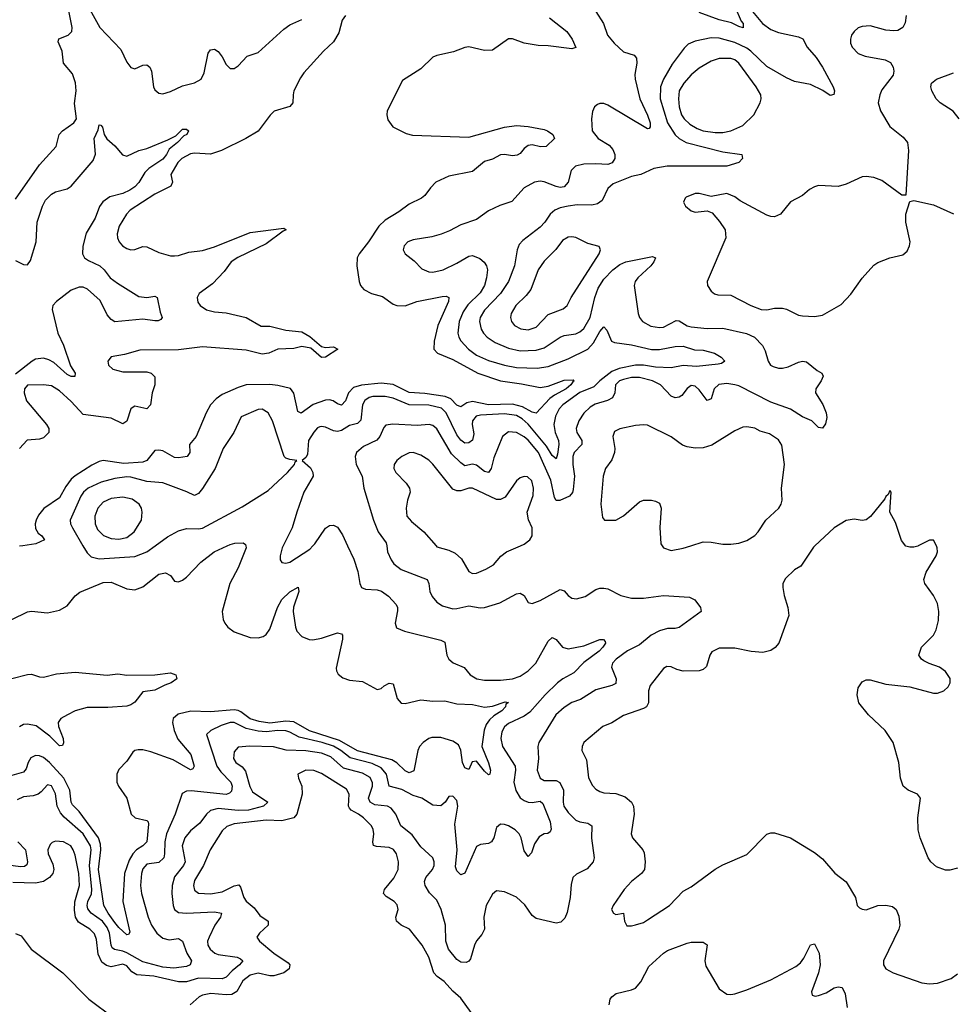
# Model space of a CAD drawing. Header units: inches. Extents: x 1603819 to 1745079, y 385938 to 533966.
# Tile 53 of 256: x 1642850 to 1647549, y 407692 to 412649. Entities that reach past the tile are written whole.
import ezdxf

# ---------------------------------------------------------------- set-up
doc = ezdxf.new("R2010")
doc.units = ezdxf.units.IN
doc.header["$MEASUREMENT"] = 0
doc.layers.add('B6440', color=7, linetype='Continuous')
doc.layers.add('B6441', color=7, linetype='Continuous')

msp = doc.modelspace()

# ---------------------------------------------------------------- linework, layer by layer
at = {"layer": 'B6440', "color": 5}
for points, elevation in [([(1643988.3, 410000), (1643990.4, 409990), (1643950.2, 409890), (1643908.5, 409810), (1643870.2, 409670), (1643874, 409630), (1643882.3, 409610), (1643898.3, 409590), (1643930, 409567.7), (1644010, 409538.8), (1644050, 409536.3), (1644075.6, 409544.4), (1644090, 409554.2), (1644110, 409581.2), (1644147.2, 409690), (1644170, 409729.3), (1644210, 409768.2), (1644251.5, 409791.5), (1644255, 409770), (1644228.6, 409691.4), (1644226.6, 409670), (1644238.5, 409590), (1644246, 409570), (1644270, 409543.8), (1644308, 409528), (1644326.4, 409526.4), (1644370, 409534.8), (1644450, 409562), (1644470, 409557.1), (1644474.3, 409550), (1644474.4, 409530), (1644443.4, 409383.4), (1644444.4, 409370), (1644453.7, 409353.7), (1644475.9, 409335.9), (1644510, 409323.9), (1644576.5, 409316.5), (1644650, 409276.3), (1644670, 409282), (1644684.2, 409295.8), (1644710, 409308.4), (1644730, 409305.5), (1644750.7, 409230.7), (1644770, 409208.8), (1644790, 409206.8), (1644870, 409224.3), (1644930, 409218.7), (1644990, 409219.5), (1645050, 409204.1), (1645130, 409200.7), (1645190, 409187.2), (1645230, 409192.4), (1645294.4, 409214.4), (1645310, 409211), (1645296.4, 409203.6), (1645295.4, 409190), (1645277.4, 409170), (1645236.1, 409143.9), (1645215.2, 409124.8), (1645198.6, 409101.4), (1645188, 409072), (1645175.6, 408990), (1645210, 408907.7), (1645219.1, 408870), (1645216.3, 408850), (1645210, 408846.9), (1645190, 408866), (1645150, 408915.8), (1645127.3, 408912.7), (1645110, 408873.2), (1645090, 408883), (1645079.8, 408910), (1645070, 408972), (1645058.2, 408998.2), (1645030, 409016.8), (1644970, 409035.9), (1644924.7, 409035.3), (1644908.8, 409030), (1644880.2, 409010), (1644863.2, 408990), (1644854, 408970), (1644833.4, 408866.6), (1644810, 408857.3), (1644790, 408866.9), (1644748, 408908), (1644723.5, 408923.5), (1644550, 408968.1), (1644460.6, 409020.6), (1644308.5, 409068.5), (1644230, 409114.5), (1644190, 409116.6), (1644110, 409107.9), (1644056.2, 409116.2), (1644010, 409128.5), (1643963.9, 409163.8), (1643950, 409171.4), (1643930, 409174.6), (1643810, 409164.6), (1643711.7, 409168.3), (1643648, 409152), (1643622.5, 409130), (1643620.1, 409110), (1643628.6, 409070), (1643646.3, 409026.3), (1643711.6, 408950), (1643729.1, 408890.9), (1643722.3, 408877.7), (1643710, 408872.9), (1643622.5, 408922.5), (1643510, 408962.8), (1643470, 408972.8), (1643446.7, 408973.3), (1643430.2, 408969.8), (1643419.3, 408960.7), (1643390, 408916.3), (1643350, 408874), (1643339.3, 408850), (1643338.6, 408810), (1643347, 408790), (1643389.1, 408729.1), (1643411.1, 408650), (1643430.7, 408630.7), (1643490, 408617.6), (1643496.9, 408610), (1643498.2, 408598.3), (1643489.5, 408510), (1643470.2, 408490), (1643438.5, 408470), (1643420.3, 408450), (1643401.9, 408418.1), (1643377.6, 408350), (1643369.7, 408210), (1643404.9, 408055.1), (1643397.4, 408042.6), (1643390, 408042), (1643350, 408078.4), (1643330, 408103.6), (1643295.9, 408150), (1643273.5, 408190), (1643247.7, 408370), (1643259, 408470), (1643257.5, 408497.5), (1643247.4, 408530), (1643150, 408662.5), (1643115.5, 408695.5), (1643108.7, 408710), (1643103.2, 408770), (1643071.7, 408830), (1643001.1, 408910), (1642970, 408934.3), (1642950, 408942.7), (1642930, 408944.9), (1642906.4, 408933.6), (1642893, 408910), (1642883, 408877), (1642870, 408859.8), (1642810, 408843.8)], 420), ([(1642810, 409628.8), (1642890, 409668.2), (1642910, 409671.5), (1642990, 409663.5), (1643050, 409676.8), (1643090, 409697.6), (1643130, 409748.1), (1643153.4, 409766.6), (1643270, 409814.6), (1643310, 409816.3), (1643390, 409783.2), (1643430, 409779.3), (1643470, 409793.7), (1643550, 409857.3), (1643584.9, 409864.9), (1643610, 409850.7), (1643630, 409822.8), (1643650, 409818), (1643670, 409826.7), (1643690, 409842.6), (1643762.3, 409917.7), (1643828.4, 409970), (1643895.1, 410000)], 420), ([(1644697.6, 410000), (1644702, 409970), (1644719.4, 409930), (1644733.7, 409910), (1644770, 409880.1), (1644900.3, 409830), (1644909.2, 409810), (1644914.6, 409770), (1644925.7, 409745.7), (1644950, 409716.1), (1644978, 409698), (1645030, 409683.5), (1645050, 409683.9), (1645110, 409697.6), (1645168.1, 409688.1), (1645190, 409689.4), (1645266.5, 409713.5), (1645350, 409758), (1645370, 409761.6), (1645390, 409750.8), (1645410, 409714.8), (1645430, 409710.4), (1645470, 409724), (1645570, 409779.5), (1645590, 409772.7), (1645610.4, 409750), (1645630, 409736.5), (1645652.5, 409732.5), (1645695.6, 409744.4), (1645750, 409779.5), (1645770, 409786.4), (1645790, 409786.4), (1645810, 409783.1), (1645876.3, 409750), (1645930, 409736.6), (1645990, 409735.9), (1646090, 409749.5), (1646220.9, 409740.9), (1646247.5, 409727.5), (1646277.1, 409690), (1646280.7, 409670), (1646170, 409589), (1646150, 409583.9), (1646110, 409583.2), (1646070, 409571.7), (1646028.3, 409550), (1645970, 409502.2), (1645910, 409472.2), (1645852.3, 409430), (1645834.6, 409410), (1645828.9, 409390), (1645851.9, 409330), (1645850, 409307.6), (1645830, 409296.2), (1645750, 409274.5), (1645672.9, 409227.1), (1645629.2, 409210.8), (1645590, 409186.6), (1645548.5, 409150), (1645463.9, 409010), (1645458.2, 408990), (1645461.4, 408930), (1645455.4, 408870), (1645469.2, 408830), (1645490, 408819.4), (1645550, 408818.7), (1645569, 408809), (1645586.6, 408770), (1645585.1, 408710), (1645589.6, 408690), (1645610, 408657.7), (1645650, 408618.7), (1645670, 408610.1), (1645710, 408604.2), (1645730.2, 408590), (1645728.7, 408528.7), (1645742.3, 408430), (1645736.9, 408410), (1645706, 408374), (1645652.7, 408347.3), (1645634.6, 408330), (1645625.7, 408294.3), (1645621.3, 408230), (1645606.3, 408153.7), (1645594.8, 408125.2), (1645573.7, 408106.3), (1645550, 408101), (1645450, 408124.7), (1645430, 408139.5), (1645393.1, 408193.1), (1645350, 408232), (1645290, 408258.7), (1645250, 408262.9), (1645230, 408246.6), (1645198, 408190), (1645186.9, 408130), (1645189, 408070), (1645176.9, 408043.1), (1645150, 408011.6), (1645138.9, 407990), (1645119, 407921), (1645111, 407909), (1645096.8, 407903.2), (1645070, 407904.4), (1645050, 407918), (1645008.3, 407970), (1644995.2, 408010), (1644992.6, 408090), (1644972, 408170), (1644950, 408215.6), (1644913.6, 408253.6), (1644891.5, 408290), (1644887.2, 408310), (1644893.6, 408330), (1644928.8, 408370), (1644936.2, 408390), (1644936.5, 408410), (1644930, 408429.4), (1644870, 408485.1), (1644825.2, 408545.2), (1644767.8, 408590), (1644744.2, 408650), (1644719.9, 408679.9), (1644700.9, 408690), (1644637, 408697), (1644613.6, 408710), (1644605.5, 408730), (1644625.7, 408790), (1644626.7, 408806.7), (1644614.4, 408834.4), (1644576, 408856), (1644480.6, 408880.6), (1644417, 408937), (1644370, 408956.6), (1644291.3, 408968.7), (1644191.7, 408971.7), (1644128.5, 408988.5), (1644008.1, 408991.9), (1643950, 408986.4), (1643930, 408962.9), (1643926.7, 408930), (1643938.9, 408910), (1643970, 408886.7), (1643986, 408866), (1644007.9, 408787.9), (1644022.2, 408762.1), (1644099.6, 408710), (1644077.7, 408690), (1644001.6, 408670), (1643950, 408668.2), (1643850, 408677.3), (1643810, 408668.2), (1643790.6, 408649.5), (1643756.7, 408603.3), (1643710, 408565.4), (1643681, 408530), (1643667.5, 408490), (1643683.1, 408410), (1643674.6, 408390), (1643630, 408334), (1643618, 408290), (1643615.6, 408250), (1643622.1, 408190), (1643630.2, 408170), (1643650, 408154.6), (1643690.1, 408150.1), (1643830, 408157.7), (1643865.3, 408150), (1643861.5, 408130), (1643832.6, 408090), (1643803.2, 408030), (1643796.3, 408010), (1643797.4, 407990), (1643808.6, 407970), (1643832.7, 407950), (1643850, 407942.9), (1643944.4, 407930), (1643961.7, 407921.7), (1643972.6, 407910), (1643956.6, 407890), (1643919.3, 407860.7), (1643890, 407828.8), (1643870, 407820.9), (1643750, 407824.4), (1643690, 407805.8), (1643650, 407804.7), (1643525.6, 407834.4), (1643440.3, 407840.3), (1643414.9, 407854.9), (1643390, 407885), (1643370, 407894.6), (1643310, 407881.2), (1643288, 407888), (1643264.4, 407904.4), (1643244.9, 407944.9), (1643237.4, 408017.4), (1643227.6, 408047.5), (1643203.8, 408070), (1643146.3, 408106.3), (1643131.8, 408130), (1643126.3, 408166.3), (1643128, 408207.9), (1643151.1, 408290), (1643147.8, 408350), (1643130, 408442), (1643119.8, 408470), (1643107.3, 408490), (1643070, 408510.6), (1643030, 408512.8), (1643013.9, 408506.1), (1643004.1, 408495.9), (1642992.4, 408470), (1642993.4, 408450), (1643017.9, 408397.9), (1643022.7, 408370), (1643016.6, 408350), (1643000.6, 408330), (1642970, 408310.5), (1642930, 408301.6), (1642815.2, 408304.8)], 460), ([(1644501, 410000), (1644532.3, 409932.3), (1644552.7, 409870), (1644561.6, 409810), (1644570.3, 409790.4), (1644590, 409782.6), (1644650, 409777.8), (1644671.6, 409771.6), (1644706.1, 409746.1), (1644744.5, 409704.5), (1644751.6, 409690), (1644752.5, 409672.5), (1644739.5, 409610), (1644746.6, 409586.6), (1644786.8, 409570), (1644970, 409524.6), (1644990, 409514.9), (1645000.2, 409450), (1645010.2, 409430.2), (1645031.8, 409411.8), (1645087.3, 409387.3), (1645117.3, 409350), (1645150.6, 409330), (1645190, 409323.9), (1645270, 409323.8), (1645330, 409330.6), (1645370, 409344.4), (1645410, 409371.3), (1645447.6, 409410), (1645510, 409520.9), (1645530, 409537.8), (1645550, 409528.8), (1645581.5, 409490), (1645610, 409482.3), (1645690, 409495.8), (1645770, 409527.8), (1645788.4, 409528.4), (1645797.7, 409517.7), (1645798.7, 409510), (1645785.5, 409490), (1645766, 409470), (1645690, 409413.2), (1645639.8, 409360.2), (1645583.9, 409330), (1645557.4, 409310), (1645494.8, 409250), (1645417.7, 409162.3), (1645390, 409142.4), (1645310, 409105), (1645290.6, 409089.4), (1645277, 409063), (1645272.5, 409030), (1645281, 408990), (1645343.3, 408890), (1645346, 408870), (1645337.1, 408810), (1645347.6, 408767.6), (1645370, 408732.1), (1645390, 408717.4), (1645410, 408709.7), (1645430, 408708.3), (1645470, 408714.6), (1645483.4, 408703.4), (1645519.5, 408610), (1645526, 408574), (1645520.4, 408559.6), (1645507.8, 408552.2), (1645490, 408549.8), (1645465.5, 408534.5), (1645441, 408499), (1645425.4, 408454.6), (1645410, 408436.2), (1645390, 408465.1), (1645374.3, 408530), (1645364, 408550), (1645343.9, 408570), (1645310, 408590.6), (1645290, 408597.8), (1645270, 408598.3), (1645250, 408582), (1645236, 408530), (1645224.6, 408510), (1645210, 408501.8), (1645170, 408497.3), (1645150, 408485.6), (1645090, 408352.8), (1645070, 408344.2), (1645050, 408364.7), (1645044.2, 408384.2), (1645052.5, 408470), (1645041.2, 408598.8), (1645055.8, 408690), (1645050, 408718), (1645030, 408740.5), (1645010, 408738.4), (1644991.2, 408708.8), (1644970, 408691.1), (1644930, 408694.6), (1644875.1, 408730), (1644830, 408742.4), (1644773, 408773), (1644710, 408789.9), (1644696.5, 408850), (1644670, 408882.9), (1644623.5, 408903.5), (1644512.8, 408932.8), (1644466.2, 408970), (1644430, 408991.4), (1644372.3, 409010), (1644256.9, 409036.9), (1644210, 409062.3), (1644190, 409068.1), (1644150, 409069.6), (1644090, 409063.7), (1644050, 409066.5), (1643990, 409080.3), (1643930, 409110.3), (1643910, 409109.9), (1643864.6, 409095.4), (1643813.1, 409070), (1643790.3, 409049.7), (1643843, 408890), (1643862, 408862), (1643912.9, 408810), (1643919.8, 408790), (1643915.7, 408764.3), (1643905.6, 408754.4), (1643890, 408748.8), (1643712.7, 408767.3), (1643690, 408764.5), (1643667.4, 408752.6), (1643633.6, 408650), (1643589.6, 408550), (1643581.1, 408510), (1643579.8, 408450), (1643575, 408430), (1643550, 408406.6), (1643490, 408397), (1643470, 408373.8), (1643462.9, 408350), (1643459.1, 408290), (1643463.6, 408250), (1643496.8, 408130), (1643513.7, 408090), (1643540.2, 408050), (1643570, 408025.2), (1643603.3, 408016.7), (1643650, 408023.2), (1643669.3, 408009.3), (1643692.1, 407950), (1643715, 407910), (1643708.9, 407890), (1643690, 407882.5), (1643625.5, 407874.5), (1643570, 407878.9), (1643470, 407906.6), (1643390, 407950.7), (1643370, 407959.3), (1643327.3, 407967.3), (1643316.5, 407976.4), (1643309.9, 407990), (1643302.4, 408050), (1643290, 408078.3), (1643266.5, 408110), (1643210.2, 408150.2), (1643193.3, 408173.3), (1643190.6, 408190), (1643194, 408210), (1643211.1, 408248.9), (1643213.7, 408270), (1643201.8, 408390), (1643210.5, 408470), (1643206.3, 408490), (1643170, 408550.3), (1643073.6, 408633.6), (1643055.1, 408655.1), (1643038.2, 408690), (1643030, 408751.8), (1643010, 408791), (1642990, 408796.9), (1642958.7, 408761.3), (1642943.1, 408750), (1642917.9, 408742.1), (1642870, 408736.3), (1642838.4, 408721.7)], 440), ([(1642865.8, 410000), (1642850, 409997.6)], 420), ([(1643168.8, 410000), (1643190, 409964), (1643210, 409945.2), (1643250, 409935), (1643430, 409945.5), (1643490, 409970.2), (1643531.6, 410000)], 440), ([(1644176.2, 410000), (1644171.1, 409990), (1644160.8, 409950), (1644161.3, 409930), (1644170, 409916.3), (1644190, 409912), (1644210, 409918.5), (1644310, 409983), (1644325.8, 410000)], 440), ([(1644946, 410000), (1644950, 409995.5), (1645010, 409978.2), (1645042.3, 409962.3), (1645073.9, 409933.9), (1645110, 409870.4), (1645130, 409861.5), (1645150, 409863.2), (1645197, 409883), (1645234.9, 409905.1), (1645271.7, 409948.3), (1645299.6, 409970), (1645371.7, 410000)], 480), ([(1646852.8, 410000), (1646846.2, 409993.8), (1646781.6, 409898.4), (1646750, 409879.3), (1646704.4, 409835.6), (1646690.5, 409810), (1646690.4, 409790), (1646697.6, 409750), (1646716.4, 409690), (1646720.7, 409650), (1646670.3, 409510), (1646652.3, 409487.7), (1646630, 409473.5), (1646590, 409463.1), (1646531.7, 409468.3), (1646450, 409485), (1646370, 409484.2), (1646333.3, 409466.7), (1646323.7, 409450), (1646307, 409393), (1646290, 409377.6), (1646270, 409370.7), (1646189, 409369), (1646157.4, 409377.4), (1646130, 409391.2), (1646107, 409393), (1646090, 409382.7), (1646023, 409297), (1646015.8, 409270), (1646015.9, 409210), (1646005.3, 409190), (1645990, 409180.8), (1645890, 409146), (1645830, 409109.7), (1645785.5, 409090), (1645690.2, 409009.7), (1645682, 408990), (1645680.3, 408970), (1645702.4, 408922.4), (1645712.8, 408832.8), (1645733.8, 408793.8), (1645750, 408775.8), (1645770, 408762.6), (1645790, 408756), (1645850, 408752.6), (1645897.2, 408737.2), (1645930, 408710.3), (1645940.2, 408690), (1645943, 408650), (1645927.6, 408550), (1645935.3, 408530), (1645987.2, 408470), (1645994.1, 408454.1), (1645999, 408410), (1645994.9, 408370), (1645980.3, 408350), (1645929.4, 408310.6), (1645891.8, 408270), (1645837.1, 408190), (1645828.8, 408170), (1645838.8, 408150), (1645850, 408144.9), (1645890, 408151.3), (1645894.9, 408110), (1645906.7, 408086.7), (1645930, 408086.4), (1645950, 408092), (1645990, 408104.6), (1646010, 408116.5), (1646120.5, 408190), (1646190, 408261.1), (1646230, 408283.1), (1646350, 408372), (1646390, 408394.9), (1646510, 408445.5), (1646610, 408548.4), (1646630, 408554.9), (1646650, 408554.4), (1646730, 408530.6), (1646850, 408456.3), (1646890, 408424.9), (1646952.6, 408352.6), (1647010, 408307.7), (1647057.1, 408230), (1647064.9, 408190), (1647077.1, 408177.1), (1647090, 408170.6), (1647110, 408168.4), (1647170, 408188.8), (1647210.3, 408190.3), (1647243.7, 408183.7), (1647262, 408170), (1647275.3, 408135.3), (1647280.3, 408090), (1647274.9, 408070), (1647197.6, 407910), (1647197.1, 407890), (1647210, 407870.7), (1647246.8, 407850), (1647390, 407800.2), (1647430, 407795.2), (1647470, 407798.4), (1647538, 407822), (1647570, 407846)], 480), ([(1646084.1, 410000), (1646091, 409990), (1646130, 409976.3), (1646190, 409988), (1646228, 410000)], 480), ([(1647570, 408377.6), (1647532.4, 408367.6), (1647510, 408367.3), (1647464.7, 408384.7), (1647436, 408410), (1647422.8, 408430), (1647383.1, 408530), (1647371.8, 408570), (1647369.8, 408630), (1647383.7, 408730), (1647369.6, 408749.6), (1647321.2, 408770), (1647296.2, 408790), (1647284, 408830), (1647274.4, 408910), (1647246.7, 409010), (1647206.9, 409070), (1647122.2, 409150), (1647074.2, 409210), (1647064.5, 409250), (1647070, 409284.9), (1647090, 409314.9), (1647110, 409326), (1647130, 409325.5), (1647210, 409304.4), (1647330, 409290.4), (1647450, 409258), (1647470, 409258.9), (1647502, 409270), (1647523.6, 409290), (1647533.3, 409310), (1647532.9, 409332.9), (1647510, 409366.6), (1647479, 409390), (1647427.5, 409407.5), (1647401.5, 409421.5), (1647388.7, 409430), (1647375.3, 409450), (1647389, 409490), (1647449.5, 409550.5), (1647462.5, 409577.5), (1647475.3, 409624.7), (1647476.2, 409670), (1647469.6, 409710), (1647449.6, 409750), (1647405.6, 409810), (1647400.7, 409830), (1647412.9, 409867.1), (1647462.7, 409950), (1647469, 409970), (1647468.7, 409990), (1647463.8, 410000)], 480), ([(1647372.1, 410000), (1647370, 409999), (1647350, 409994), (1647330, 409993.2), (1647310, 409999), (1647309.1, 410000)], 480), ([(1642730, 409311.3), (1642890, 409351.7), (1642910, 409353.4), (1642950, 409340.1), (1642970, 409338.9), (1643036, 409356), (1643130, 409363.2), (1643290, 409348.8), (1643344.6, 409355.4), (1643390, 409348.7), (1643530.7, 409350.7), (1643610, 409360.1), (1643637, 409350), (1643641.7, 409330), (1643613.4, 409310), (1643581, 409299), (1643530, 409272.6), (1643470, 409265.7), (1643430, 409212.7), (1643410, 409199.2), (1643390, 409193.7), (1643294.3, 409185.7), (1643190, 409186.7), (1643130.2, 409170), (1643090.2, 409150), (1643057.2, 409130), (1643044.2, 409110), (1643045.5, 409090), (1643068.5, 409030), (1643070, 409008), (1643065.8, 408994.2), (1643050, 408994), (1643002.1, 409042.1), (1642933.1, 409093.1), (1642890, 409102.9), (1642870, 409100), (1642850, 409089.4)], 380), ([(1645122, 407650), (1645070, 407723.5), (1645030, 407758), (1644986, 407806), (1644951.3, 407831.3), (1644934, 407850), (1644909.1, 407930), (1644876.5, 407990), (1644812.3, 408070), (1644770, 408090.8), (1644746.6, 408110), (1644743.5, 408130), (1644754.4, 408170), (1644750, 408193.3), (1644734.7, 408210), (1644694, 408234), (1644681, 408250), (1644686.2, 408270), (1644733, 408327), (1644755.8, 408370), (1644757.2, 408410), (1644747.4, 408450), (1644731.2, 408471.2), (1644710, 408481.7), (1644646, 408486), (1644631.5, 408491.5), (1644627.6, 408507.6), (1644633.1, 408550), (1644630, 408572.8), (1644620.7, 408590), (1644580.2, 408630), (1644555.3, 408650), (1644518.4, 408670), (1644510, 408679.8), (1644504.6, 408690), (1644509.1, 408750), (1644494.8, 408774.8), (1644370, 408853.3), (1644330, 408869), (1644290, 408870.6), (1644250.4, 408850), (1644253.4, 408830), (1644270.1, 408790.1), (1644272, 408750), (1644246, 408650), (1644230.2, 408630), (1644170, 408616), (1644090, 408619.5), (1643930, 408601.2), (1643892.2, 408587.8), (1643870, 408564.8), (1643808.5, 408470), (1643774.7, 408390), (1643730, 408316), (1643724.7, 408290), (1643730, 408266.5), (1643750, 408251.9), (1643810, 408248.7), (1643870, 408258.3), (1643930, 408288), (1643952.8, 408292.8), (1643961.5, 408281.5), (1643978.4, 408230), (1643990, 408211.7), (1644030, 408176.8), (1644059.4, 408139.4), (1644100.9, 408110), (1644100.2, 408090), (1644056.9, 408050), (1644043.7, 408030), (1644057.3, 408010), (1644129.5, 407950), (1644201, 407901), (1644210.2, 407890), (1644206.5, 407870), (1644179.6, 407850), (1644130, 407835.3), (1644110, 407834.6), (1644050, 407848.2), (1644010, 407838.6), (1643972.8, 407810), (1643943.3, 407756.7), (1643918.1, 407741.9), (1643890, 407739.3), (1643813, 407747), (1643770, 407737.5), (1643753.7, 407730), (1643708, 407690)], 480), ([(1642841.7, 408510), (1642879.3, 408470), (1642890.1, 408410), (1642885.6, 408394.4), (1642873.9, 408386.1), (1642855.9, 408384.1), (1642790, 408392.3)], 440), ([(1642830, 408048.2), (1642857.4, 408037.4), (1642908.5, 407970), (1643067.7, 407850), (1643197.6, 407717.6), (1643323.7, 407623.7)], 460), ([(1645817.6, 407690), (1645821.6, 407718.4), (1645829.8, 407730.2), (1645852.8, 407747.2), (1645930, 407764.2), (1645950, 407773.8), (1645975.7, 407804.3), (1646017.3, 407882.7), (1646090, 407949.2), (1646110, 407963.2), (1646210, 407999.5), (1646230, 408004.2), (1646290, 408004.9), (1646310, 407991.3), (1646298.8, 407910), (1646303.6, 407883.6), (1646370, 407770.4), (1646410, 407743.7), (1646430, 407741.1), (1646450, 407744.9), (1646510, 407764.7), (1646630, 407815), (1646757.4, 407882.6), (1646779.5, 407900.5), (1646796.5, 407923.6), (1646830, 407990.7), (1646850, 407996), (1646874.3, 407950), (1646879.2, 407890), (1646871.3, 407850), (1646835.3, 407755.3), (1646838, 407738), (1646853.7, 407733.7), (1646870, 407735.8), (1646909.4, 407750), (1646950, 407774.6), (1646970, 407780.4), (1646990, 407776.3), (1647005.1, 407745.1), (1647015.3, 407675.3)], 460)]:
    msp.add_lwpolyline(points, dxfattribs=dict(at, elevation=elevation))
at = {"layer": 'B6441', "color": 5}
for points, elevation in [([(1642830, 411744.9), (1642950, 411918.7), (1643034, 412010), (1643048.9, 412071.1), (1643066.3, 412090), (1643123.1, 412130), (1643130, 412139.5), (1643136.4, 412150), (1643126.4, 412226.4), (1643134.3, 412290), (1643130.5, 412330.5), (1643115.5, 412375.5), (1643071, 412430), (1643063.5, 412490), (1643043.5, 412536.5), (1643047, 412553), (1643093.6, 412570), (1643112.4, 412590), (1643114, 412610), (1643082.3, 412770)], 380), ([(1643185.8, 412730), (1643253.7, 412610), (1643359.5, 412499.5), (1643390, 412435.5), (1643410, 412408.4), (1643430, 412402), (1643470, 412419.1), (1643490, 412421.5), (1643505.3, 412410), (1643514.5, 412390), (1643524.2, 412310), (1643530, 412294.8), (1643550, 412278), (1643570, 412275.8), (1643610, 412288), (1643670, 412316.2), (1643729.7, 412330.3), (1643763.7, 412350), (1643778.9, 412381.1), (1643799.7, 412480.3), (1643810, 412497.1), (1643830, 412499.6), (1643850, 412488.5), (1643870, 412462.4), (1643890, 412423.8), (1643910, 412402.4), (1643930, 412403.8), (1643950, 412417.1), (1643995.4, 412464.6), (1644050, 412484), (1644179.2, 412600.8), (1644210, 412623), (1644270, 412650.2)], 380), ([(1646450, 412715.4), (1646481.5, 412641.5), (1646490.8, 412630), (1646492, 412607.9), (1646470, 412613.7), (1646432.7, 412632.7), (1646370, 412647.8), (1646270, 412684.7)], 440), ([(1644489.4, 412670.6), (1644474, 412646), (1644457.3, 412582.7), (1644430, 412537.4), (1644380.2, 412490), (1644279.7, 412380.4), (1644263.2, 412356.8), (1644230.8, 412290), (1644226, 412270), (1644225.6, 412230), (1644210, 412210.9), (1644131.9, 412188.1), (1644111.4, 412168.6), (1644050, 412087), (1643988.9, 412051.1), (1643866.4, 411990), (1643810, 411972.3), (1643730, 411976.1), (1643710, 411973.3), (1643666.4, 411950), (1643646.2, 411930), (1643610.8, 411870), (1643619, 411830), (1643611, 411810), (1643531.3, 411770), (1643406.7, 411690), (1643388.1, 411670), (1643351.5, 411610), (1643341.7, 411570), (1643342.6, 411550), (1643350.4, 411530), (1643368.2, 411510), (1643390, 411497), (1643410, 411490.4), (1643430, 411492.4), (1643470, 411506.4), (1643490, 411504.9), (1643550, 411476.5), (1643610, 411460.7), (1643630, 411459.7), (1643650, 411461.6), (1643701.5, 411478.5), (1643770, 411487), (1643830, 411504.5), (1644010, 411576.8), (1644179.5, 411599.5), (1644191, 411590), (1644175.9, 411584.1), (1644090, 411519.6), (1643948.7, 411451.3), (1643915.2, 411430), (1643878.7, 411381.3), (1643820.5, 411319.5), (1643752.9, 411270), (1643744, 411250), (1643746.7, 411226.7), (1643758, 411210), (1643790, 411187.9), (1643830, 411177.6), (1643890, 411173.5), (1643990, 411150.2), (1644066.2, 411106.2), (1644110, 411105.3), (1644190, 411086.5), (1644270, 411077.3), (1644310, 411053.8), (1644370, 411003.2), (1644390, 410999.3), (1644430, 411002.6), (1644450.7, 410990), (1644390, 410949.4), (1644370, 410947.7), (1644315.1, 410995.1), (1644270, 411002.8), (1644230, 410993), (1644150, 410989.9), (1644104.1, 410970), (1644070, 410964.8), (1643990, 410984.6), (1643770, 411001.5), (1643650, 410986.8), (1643455.4, 410984.6), (1643377.2, 410962.8), (1643310, 410952.2), (1643294, 410930), (1643297.6, 410910), (1643319.3, 410890), (1643370, 410875.8), (1643490, 410876.5), (1643512.4, 410870), (1643530.3, 410850), (1643530.2, 410810.3), (1643516.3, 410770), (1643508.1, 410710), (1643490, 410689.8), (1643430, 410702.3), (1643421.3, 410698.7), (1643410, 410689.7), (1643390, 410628.3), (1643370, 410614), (1643310, 410643.4), (1643170, 410661.5), (1643110, 410727.4), (1643050, 410779.5), (1643010, 410805.4), (1642970.5, 410810.5), (1642890, 410808.6), (1642875, 410790), (1642872.4, 410770), (1642885.1, 410730), (1642984.7, 410610), (1642996.8, 410590), (1642997.8, 410570), (1642970, 410543), (1642950, 410536.5), (1642888.7, 410531.3), (1642849.6, 410490.4)], 380), ([(1645517.3, 412657.3), (1645604.6, 412590), (1645631.6, 412550), (1645650, 412509), (1645630, 412501.6), (1645510, 412517.7), (1645459.1, 412519.1), (1645390, 412529.8), (1645330, 412552.7), (1645310, 412552.1), (1645230, 412495.8), (1645190, 412492.8), (1645110, 412512.5), (1645090, 412508.9), (1645033.6, 412486.4), (1644950, 412468.9), (1644930, 412460.9), (1644870, 412401.2), (1644777.6, 412342.4), (1644700.2, 412190), (1644698, 412170), (1644704, 412144), (1644728, 412110), (1644795.1, 412075.1), (1644826.8, 412066.8), (1645110, 412057.7), (1645290, 412107.2), (1645350, 412115.5), (1645410, 412111.4), (1645490, 412095.3), (1645506, 412090), (1645533.1, 412070), (1645541.6, 412050), (1645500.7, 412010), (1645471.2, 412008.8), (1645430, 412018.4), (1645410, 412015), (1645390, 412000.5), (1645370, 411975.3), (1645354, 411966), (1645330, 411963), (1645290, 411970.5), (1645270, 411967.6), (1645230, 411947), (1645190, 411934.1), (1645130, 411883.7), (1645010, 411860.3), (1644944.4, 411830), (1644917.3, 411802.7), (1644890, 411763.6), (1644873, 411750), (1644810, 411719.7), (1644759, 411681.1), (1644690, 411639.3), (1644658.6, 411610), (1644606.7, 411530), (1644558.6, 411470), (1644549.3, 411450), (1644546.4, 411410), (1644559, 411330), (1644566, 411310), (1644582, 411290), (1644620.7, 411270), (1644676, 411256), (1644730, 411217.3), (1644747.7, 411210), (1644790, 411208.4), (1644849.9, 411230.1), (1644975.8, 411255.8), (1644996.9, 411256.9), (1645010.9, 411250.9), (1645008.5, 411230), (1644954, 411110), (1644935.7, 411030), (1644933.9, 410990), (1644953.8, 410970), (1645030, 410938.3), (1645156.3, 410870), (1645270.4, 410830.4), (1645376.3, 410816.3), (1645470, 410797.5), (1645510, 410803), (1645590, 410834), (1645635.3, 410835.3), (1645641.6, 410830), (1645633.6, 410826.3), (1645624.4, 410810), (1645600.2, 410790), (1645541.8, 410758.2), (1645519.1, 410740.9), (1645450, 410667.5), (1645430, 410673.4), (1645380.2, 410700.2), (1645330, 410712.7), (1645210, 410709.3), (1645130, 410726.8), (1645100.4, 410719.6), (1645070, 410699.4), (1645050, 410708.2), (1645019.7, 410739.7), (1644991.9, 410751.9), (1644890, 410766.8), (1644810, 410772.3), (1644730, 410812.1), (1644670, 410818.4), (1644571.4, 410808.7), (1644530, 410796.6), (1644504.8, 410770), (1644490, 410729.7), (1644470, 410708.2), (1644450, 410714.8), (1644427.6, 410730), (1644410, 410734.5), (1644390, 410733), (1644328, 410712.1), (1644267.2, 410667.2), (1644250, 410676.2), (1644229.3, 410769.3), (1644212.5, 410792.5), (1644150, 410807.8), (1644110, 410811.9), (1643990, 410810.4), (1643950, 410796.8), (1643870, 410762.7), (1643839.4, 410740.6), (1643810.9, 410710), (1643788.8, 410670), (1643738.4, 410550), (1643705.8, 410510), (1643707.3, 410470), (1643693.7, 410450), (1643650, 410442.5), (1643630, 410444), (1643570, 410477.7), (1643550, 410482.2), (1643530, 410479.4), (1643490.8, 410430), (1643470, 410421.4), (1643375, 410415), (1643270, 410428.8), (1643250, 410424.6), (1643213.3, 410406.7), (1643130, 410353), (1643110, 410335.4), (1643081.9, 410298.1), (1643050, 410242.3), (1642972.6, 410187.4), (1642945.2, 410154.8), (1642932.7, 410130), (1642928, 410110), (1642930, 410087.2), (1642944, 410064), (1642961.6, 410050), (1642975.6, 410030), (1642932.2, 410010), (1642865.8, 410000)], 420), ([(1645750.6, 412690), (1645789.2, 412629.2), (1645809.1, 412570), (1645842, 412530), (1645890, 412487.1), (1645943, 412470), (1645955.4, 412455.4), (1645956.3, 412430), (1645946.4, 412373.6), (1645947.9, 412350), (1645971.5, 412250), (1646010, 412168.9), (1646023.5, 412130), (1646024.2, 412110), (1646018.8, 412101.2), (1646010, 412098.5), (1645810, 412218.5), (1645790, 412226.3), (1645770, 412227), (1645758.4, 412221.6), (1645744, 412210), (1645732.7, 412187.3), (1645728.5, 412150), (1645732.2, 412090), (1645762.6, 412050), (1645816.3, 412016.3), (1645836, 411996), (1645846, 411970), (1645845.9, 411950), (1645832.1, 411927.9), (1645810, 411919.7), (1645750, 411923.8), (1645690, 411921.7), (1645648.5, 411911.5), (1645626.7, 411890), (1645611, 411830), (1645590, 411808), (1645570, 411804.5), (1645550, 411808.2), (1645490, 411832.4), (1645470, 411835.5), (1645442, 411830), (1645390, 411801.7), (1645326.7, 411733.3), (1645266.6, 411713.4), (1645210, 411686.3), (1645150, 411642.6), (1645070, 411616.8), (1645013.9, 411586.1), (1644970.9, 411569.1), (1644924.7, 411555.3), (1644830, 411541.2), (1644804.2, 411530), (1644786, 411510), (1644780.3, 411490), (1644790.4, 411470), (1644835.4, 411435.4), (1644873.9, 411393.9), (1644910, 411378.6), (1644930, 411378.2), (1644980.9, 411390), (1645050, 411422.8), (1645110, 411457.8), (1645130, 411461.5), (1645165.7, 411445.7), (1645188, 411428), (1645199.2, 411410), (1645204, 411390), (1645200.4, 411350), (1645189.1, 411310), (1645167.1, 411272.9), (1645106.5, 411213.5), (1645082, 411178), (1645062.8, 411130), (1645055, 411070), (1645059.8, 411050), (1645071.4, 411031.4), (1645109.4, 410990), (1645150, 410960.6), (1645210, 410932.8), (1645290, 410908.8), (1645350, 410897.7), (1645454.8, 410894.8), (1645510, 410903.4), (1645610, 410941.4), (1645709.2, 410990.8), (1645738.2, 411021.8), (1645770, 411079), (1645790, 411101.7), (1645805.3, 411085.3), (1645828.1, 411030), (1645843.4, 411023.4), (1645930, 411011.4), (1646030, 410988.6), (1646070, 410989), (1646150, 411003.9), (1646190, 411005.3), (1646247.3, 410987.3), (1646290, 410984.4), (1646347.7, 410970), (1646381.1, 410950), (1646399.1, 410930), (1646382, 410918), (1646365.9, 410914.1), (1646256.4, 410903.6), (1646190, 410908.1), (1646130, 410896.9), (1646050, 410898.9), (1645990, 410909.4), (1645950, 410909.2), (1645866.7, 410893.3), (1645830, 410877.1), (1645769.4, 410830.6), (1645739.8, 410800.2), (1645670, 410771.1), (1645583.6, 410710), (1645565.5, 410690), (1645547.7, 410652.3), (1645538.5, 410610), (1645545.1, 410570), (1645561.4, 410530), (1645564.5, 410510), (1645557.9, 410462.1), (1645550, 410438.3), (1645530, 410454.4), (1645501.7, 410501.7), (1645410, 410611.8), (1645379.8, 410639.8), (1645350, 410656.4), (1645290, 410664.9), (1645170, 410658), (1645147.9, 410652.1), (1645129.2, 410630), (1645128.1, 410610), (1645136.8, 410563.2), (1645130, 410531.3), (1645110, 410518.6), (1645090, 410517.3), (1645070, 410531.2), (1645050, 410559.6), (1644997.3, 410670), (1644972.5, 410692.5), (1644910, 410708.3), (1644810, 410710.3), (1644730, 410743.4), (1644690, 410752.1), (1644628.5, 410751.5), (1644610, 410746.2), (1644587.7, 410732.3), (1644576.1, 410710), (1644567.6, 410632.4), (1644550, 410615.4), (1644510, 410605), (1644470, 410581.4), (1644450, 410575.2), (1644430, 410578.5), (1644390, 410598), (1644370, 410601.5), (1644361.4, 410598.6), (1644350, 410593.8), (1644330, 410572.1), (1644304.7, 410530), (1644299.6, 410460.4), (1644290, 410444), (1644271.3, 410430), (1644313.3, 410393.3), (1644326, 410370), (1644327.6, 410350), (1644280.6, 410270), (1644244.5, 410170), (1644221.7, 410090), (1644176.2, 410000)], 440), ([(1646537.8, 412690), (1646589.6, 412630), (1646630, 412599.6), (1646670, 412584.5), (1646770, 412562.2), (1646791.9, 412551.9), (1646813, 412510), (1646858.5, 412458.5), (1646890, 412410.2), (1646944.4, 412310), (1646952, 412290), (1646947.3, 412272.7), (1646930, 412267), (1646892.5, 412292.5), (1646830, 412322.8), (1646750, 412338.1), (1646710, 412355.2), (1646610, 412413.9), (1646530.9, 412490), (1646510, 412504.7), (1646450, 412533.9), (1646370, 412555.4), (1646330, 412557.7), (1646250, 412540.7), (1646215, 412525), (1646194.7, 412505.3), (1646134.4, 412425.6), (1646090.5, 412349.5), (1646075, 412310), (1646073.9, 412250), (1646110.5, 412130), (1646149.1, 412069.1), (1646169.8, 412049.8), (1646204.2, 412030), (1646390, 411983.5), (1646484.7, 411970), (1646487.7, 411950), (1646470.2, 411929.8), (1646409.3, 411910.7), (1646109, 411911), (1646041.1, 411898.9), (1645976.3, 411870), (1645930, 411859.8), (1645837.2, 411822.8), (1645810, 411799.7), (1645781.9, 411738.2), (1645757.9, 411722.1), (1645730, 411714.6), (1645655.9, 411715.9), (1645610, 411710.4), (1645570, 411701.4), (1645544.4, 411690), (1645520.2, 411670), (1645493.7, 411630), (1645470, 411603.7), (1645382.5, 411537.5), (1645363.8, 411516.2), (1645354.2, 411490), (1645340.1, 411410), (1645310.1, 411330), (1645270.8, 411270), (1645190, 411186.3), (1645168.4, 411150), (1645164.3, 411130), (1645173.7, 411090), (1645184.4, 411070), (1645202.9, 411050), (1645244, 411024), (1645310, 410994.3), (1645370, 410982.4), (1645450, 410985.7), (1645490, 410996.4), (1645570, 411050.9), (1645590, 411058.7), (1645650, 411067.2), (1645670, 411076.6), (1645690, 411093.8), (1645721.7, 411150), (1645744.2, 411250), (1645762, 411298), (1645790, 411342), (1645835.4, 411390), (1645870, 411416.3), (1645901.1, 411430), (1646035.8, 411455.8), (1646050.4, 411450), (1646042.6, 411430), (1646026.7, 411410), (1645961.8, 411350), (1645948.4, 411330), (1645942.7, 411310), (1645963.2, 411170), (1645969.3, 411149.3), (1645984.9, 411130), (1646026.7, 411106.7), (1646070, 411098.8), (1646090, 411101.2), (1646154.8, 411134.8), (1646170, 411132.9), (1646210, 411108.3), (1646230, 411102.5), (1646310, 411093.7), (1646390, 411095.9), (1646508.3, 411068.3), (1646548.7, 411050), (1646588.5, 411008.5), (1646602.2, 410982.2), (1646616.6, 410930), (1646629.3, 410910), (1646642.8, 410902.8), (1646670, 410894.3), (1646690, 410894.6), (1646718.5, 410901.5), (1646770, 410924.9), (1646790, 410928.9), (1646810, 410925.7), (1646863.4, 410883.4), (1646887.7, 410870), (1646893.8, 410853.8), (1646884.9, 410830), (1646858, 410790), (1646856.4, 410770), (1646892.1, 410712.1), (1646910.1, 410670.1), (1646913.2, 410646.8), (1646905.8, 410614.2), (1646890, 410592), (1646870, 410596.2), (1646837.4, 410630), (1646790, 410649.9), (1646730, 410688.6), (1646630, 410723.7), (1646470, 410805), (1646450, 410811.3), (1646410, 410816.8), (1646368.3, 410811.7), (1646345.1, 410790), (1646330, 410739.5), (1646310, 410731.2), (1646270, 410785.6), (1646250, 410804.1), (1646230, 410807.7), (1646210, 410792.4), (1646182.6, 410757.4), (1646170, 410748.5), (1646150, 410745.2), (1646130, 410753.8), (1646075.8, 410810), (1646035.4, 410830), (1645970, 410847.3), (1645930, 410846.7), (1645890, 410838.1), (1645869.2, 410830), (1645849.4, 410810), (1645846, 410770), (1645834.2, 410745.8), (1645808.3, 410731.7), (1645747.4, 410712.6), (1645721.8, 410698.2), (1645690, 410667.9), (1645663.9, 410630), (1645650.8, 410590), (1645655.1, 410570), (1645679.5, 410530), (1645679.1, 410510), (1645641.8, 410470), (1645634.7, 410450), (1645634.4, 410410), (1645642.1, 410350), (1645636.3, 410283.7), (1645632, 410268), (1645617.7, 410250), (1645568.4, 410228.4), (1645550, 410228.9), (1645542.6, 410242.6), (1645523.1, 410330), (1645461.5, 410470), (1645410, 410531.7), (1645390, 410548.8), (1645350, 410571.1), (1645310, 410573.5), (1645279.5, 410550), (1645237.3, 410442.7), (1645223.5, 410390), (1645210, 410369.8), (1645190, 410374.2), (1645150, 410406.8), (1645130, 410410.4), (1645090, 410403.2), (1645070, 410417.1), (1645023.2, 410463.2), (1644950, 410589.7), (1644930, 410606.4), (1644910.6, 410610.6), (1644850, 410605.9), (1644727.6, 410612.4), (1644693.2, 410606.8), (1644683.8, 410596.2), (1644662.7, 410550), (1644647.5, 410532.5), (1644580.1, 410499.9), (1644546, 410470), (1644538.9, 410450), (1644543.2, 410410), (1644574.2, 410350), (1644583.2, 410290), (1644631.4, 410128.6), (1644654.6, 410070), (1644695.4, 410015.4), (1644697.6, 410000)], 460), ([(1647312.6, 412670), (1647306.8, 412633.2), (1647294.4, 412610), (1647270, 412594.7), (1647250, 412592.4), (1647210, 412596.8), (1647130, 412617.1), (1647090, 412615), (1647070, 412608.3), (1647050.3, 412590), (1647037.4, 412570), (1647031.6, 412550), (1647031.6, 412530), (1647040.3, 412510), (1647070, 412478.9), (1647105.8, 412465.8), (1647206.1, 412446.1), (1647232.4, 412432.4), (1647247, 412410), (1647250.4, 412390), (1647246.4, 412370), (1647190, 412295.1), (1647179.6, 412270), (1647171.6, 412230), (1647182.7, 412190), (1647230, 412110.4), (1647296.5, 412056.5), (1647318.4, 412030), (1647323.1, 411990), (1647310, 411766), (1647290, 411765.2), (1647190, 411839.7), (1647150, 411854.3), (1647110, 411859.7), (1647090, 411856.9), (1647010, 411820.5), (1646970, 411809.7), (1646870, 411813.3), (1646850, 411807.3), (1646825.8, 411794.2), (1646790, 411763.6), (1646730, 411731.6), (1646678.7, 411670), (1646650, 411656), (1646630, 411657.2), (1646610, 411664.7), (1646477.1, 411737.1), (1646450, 411756.4), (1646410, 411773.1), (1646330, 411758), (1646270, 411774), (1646250, 411773), (1646205.1, 411754.9), (1646198.8, 411750), (1646190.7, 411730), (1646202, 411710), (1646230, 411686), (1646250, 411680.4), (1646310, 411685.7), (1646336.2, 411676.2), (1646373.1, 411633.1), (1646400.2, 411590), (1646403.6, 411550), (1646310.4, 411330), (1646312.7, 411310), (1646330, 411281.6), (1646348, 411268), (1646364.2, 411264.2), (1646430, 411261.8), (1646529.6, 411209.6), (1646582.8, 411190), (1646610, 411188.6), (1646650, 411196), (1646690, 411196.5), (1646710, 411192.2), (1646770, 411161.8), (1646790, 411157.2), (1646850, 411154), (1646890, 411161.1), (1646985.6, 411214.4), (1647033.7, 411266.3), (1647090, 411348), (1647150, 411413), (1647170, 411426), (1647230, 411450.5), (1647295.1, 411464.9), (1647317, 411483), (1647329.3, 411510), (1647331.8, 411530), (1647309.6, 411630), (1647309.6, 411670), (1647330, 411734), (1647350, 411738.8), (1647450, 411716.5), (1647550, 411670.6)], 480), ([(1647578, 412150), (1647548.5, 412188.5), (1647483.7, 412230), (1647462.9, 412250), (1647441.6, 412290), (1647436.2, 412310), (1647439.5, 412330), (1647464, 412350), (1647550, 412381.3)], 480), ([(1642830, 411436.4), (1642870, 411416.5), (1642890, 411414.9), (1642904.2, 411435.8), (1642933.9, 411530), (1642938.5, 411630), (1642965.2, 411710), (1642980.6, 411739.4), (1643010, 411770.2), (1643030, 411782.9), (1643090, 411797.2), (1643109.3, 411810.8), (1643219.3, 411940.7), (1643232.2, 411972.2), (1643225.5, 412050), (1643245.2, 412094.8), (1643250, 412118.8), (1643258, 412118), (1643267.5, 412107.5), (1643275.8, 412070), (1643289.4, 412049.4), (1643330, 412013.4), (1643367.8, 411967.8), (1643390, 411962.4), (1643449.2, 411990), (1643490, 411999.5), (1643596.6, 412043.4), (1643636.3, 412063.7), (1643670, 412097.6), (1643690, 412097.6), (1643700.5, 412090), (1643691.6, 412070), (1643676.6, 412063.4), (1643644.6, 412030), (1643603.4, 411996.6), (1643589.4, 411970), (1643570, 411946.6), (1643499.7, 411900.3), (1643480.4, 411879.6), (1643450, 411829.8), (1643430, 411807.3), (1643405.3, 411790), (1643370, 411774.2), (1643303.7, 411756.3), (1643268.7, 411731.3), (1643252.2, 411707.8), (1643229.4, 411650), (1643185.7, 411574.3), (1643168.8, 411508.8), (1643166.5, 411470), (1643176.3, 411450), (1643196, 411436), (1643254, 411410), (1643276.2, 411390), (1643305.8, 411350), (1643342.2, 411322.2), (1643450, 411254.9), (1643489.8, 411250.3), (1643530, 411257), (1643542, 411250), (1643557, 411177), (1643568, 411150), (1643560.5, 411139.5), (1643546.9, 411133.1), (1643530, 411132.6), (1643470, 411140.9), (1643330, 411128), (1643310, 411139.7), (1643290, 411163.1), (1643255.9, 411235.9), (1643192.2, 411292.2), (1643170, 411302.6), (1643150, 411302.3), (1643110, 411286.4), (1643035, 411230), (1643017, 411210), (1643014.1, 411190), (1643042.7, 411070), (1643070.1, 411010.1), (1643106.3, 410906.3), (1643128.8, 410870), (1643127.3, 410852.7), (1643110, 410852.6), (1643090, 410862), (1643022.3, 410922.3), (1642996.8, 410936.8), (1642970, 410944.3), (1642930, 410939.5), (1642912.7, 410930), (1642830, 410864.8)], 360), ([(1643531.6, 410000), (1643594.7, 410045.3), (1643650, 410075.8), (1643690, 410086.9), (1643750, 410084.9), (1643770, 410089.1), (1643970, 410195.9), (1644100.7, 410279.3), (1644198.9, 410370), (1644234, 410410), (1644236.4, 410423.6), (1644246, 410430), (1644210, 410434), (1644190, 410440.7), (1644181.6, 410450), (1644122.9, 410630), (1644101.2, 410670), (1644070, 410688), (1644050, 410686.3), (1643964.6, 410650), (1643928.4, 410570), (1643874.2, 410490), (1643834, 410390), (1643770, 410288.2), (1643750, 410263), (1643730, 410253.6), (1643691.9, 410271.9), (1643570, 410316.5), (1643490, 410323.4), (1643410, 410345.8), (1643390, 410346.8), (1643330, 410338.4), (1643259.8, 410320.2), (1643194.7, 410290), (1643170.8, 410270), (1643157.7, 410250), (1643104.3, 410130), (1643106.8, 410110), (1643115.7, 410090), (1643168.8, 410000)], 440), ([(1646228, 410000), (1646290, 410019.6), (1646330, 410019), (1646390, 410009.1), (1646430, 410009.1), (1646470, 410013.8), (1646510, 410026.5), (1646550, 410052.2), (1646566.3, 410070), (1646605.1, 410130), (1646671.1, 410188.9), (1646683.6, 410210), (1646687.8, 410230), (1646685.1, 410290), (1646699.8, 410410), (1646686, 410506), (1646670, 410534.3), (1646623.3, 410563.3), (1646577.8, 410577.8), (1646550, 410592.2), (1646510, 410599.7), (1646490, 410596.9), (1646450, 410579.7), (1646333.8, 410506.2), (1646290, 410494), (1646250, 410491.5), (1646210, 410497.7), (1646186.8, 410506.8), (1646129, 410549), (1646010, 410606.8), (1645990, 410609.8), (1645950, 410606), (1645870.2, 410589.8), (1645844.1, 410575.9), (1645835.2, 410550), (1645844.9, 410490), (1645843.9, 410470), (1645830, 410433.6), (1645798.3, 410390), (1645786.5, 410350), (1645775.8, 410210), (1645783, 410143), (1645794, 410130), (1645850, 410128.5), (1645890, 410150.4), (1645970, 410220.9), (1645990, 410230.2), (1646030, 410230.2), (1646050, 410225.7), (1646070, 410214.9), (1646079.1, 410190), (1646072.7, 410092.7), (1646077.1, 410010), (1646084.1, 410000)], 480), ([(1645371.7, 410000), (1645390, 410007.6), (1645418.4, 410030), (1645429.6, 410050), (1645429.6, 410090), (1645411.3, 410131.3), (1645404, 410170), (1645433.9, 410253.9), (1645436.5, 410290), (1645427.3, 410327.3), (1645406.6, 410346.6), (1645390, 410349.7), (1645370, 410343), (1645350, 410327.6), (1645294.3, 410245.7), (1645270, 410233.7), (1645250, 410234), (1645130, 410289.8), (1645110, 410289.8), (1645070, 410276.9), (1645050, 410276.9), (1645030, 410286), (1644930, 410411.8), (1644910, 410431.7), (1644870, 410456.5), (1644830, 410469.8), (1644811.2, 410468.8), (1644774, 410450), (1644748.9, 410430), (1644734.6, 410410), (1644733.1, 410390), (1644742.6, 410370), (1644795.3, 410315.3), (1644812.6, 410290), (1644814.9, 410270), (1644801.8, 410230), (1644795, 410190), (1644799.2, 410150), (1644822.1, 410122.1), (1644884.6, 410070), (1644946, 410000)], 480), ([(1647309.1, 410000), (1647304.8, 410004.8), (1647287.6, 410027.6), (1647257.7, 410117.7), (1647229.6, 410169.6), (1647236, 410270), (1647230, 410279), (1647222, 410258), (1647210, 410249.2), (1647203.8, 410236.2), (1647132, 410148), (1647110, 410131.3), (1647090, 410128.2), (1647050, 410133.7), (1647010, 410127.2), (1646949.4, 410090.6), (1646852.8, 410000)], 480), ([(1644325.8, 410000), (1644335, 410010), (1644390, 410088.5), (1644410, 410102.3), (1644430, 410104.6), (1644450, 410094.6), (1644475.4, 410055.4), (1644501, 410000)], 440), ([(1647463.8, 410000), (1647450, 410028), (1647430, 410028), (1647372.1, 410000)], 480), ([(1643895.1, 410000), (1643910, 410006.7), (1643932.8, 410012.8), (1643974.9, 410014.9), (1643986.8, 410006.8), (1643988.3, 410000)], 420)]:
    msp.add_lwpolyline(points, dxfattribs=dict(at, elevation=elevation))
for points, elevation in [([(1646430, 412454), (1646370, 412453.1), (1646330, 412439.9), (1646270, 412404.5), (1646230, 412370.6), (1646192.3, 412330), (1646169.6, 412290), (1646165.9, 412250), (1646169.7, 412210), (1646182, 412170), (1646194.4, 412150), (1646222.4, 412122.4), (1646260.2, 412100.2), (1646290, 412088.8), (1646350, 412080.5), (1646390, 412080.6), (1646430, 412088.4), (1646490, 412116.8), (1646545.3, 412170), (1646577.6, 412230), (1646581.7, 412250), (1646579.7, 412270), (1646557.6, 412310), (1646469.8, 412430), (1646450, 412446.6)], 480), ([(1645630, 411556.1), (1645610, 411553.3), (1645582.5, 411537.5), (1645548.3, 411491.7), (1645490, 411432.4), (1645460.6, 411390), (1645422.7, 411290), (1645400, 411260), (1645347, 411210), (1645324.1, 411170), (1645321.1, 411150), (1645325.2, 411130), (1645340.8, 411110), (1645372.9, 411092.9), (1645410, 411086.7), (1645450, 411101.4), (1645510, 411165.4), (1645586.1, 411193.9), (1645605.3, 411210), (1645626.3, 411250), (1645766.9, 411470), (1645773.3, 411490), (1645767, 411507), (1645710, 411521.4), (1645650, 411552.5)], 480), ([(1643370, 410245.7), (1643310, 410238.5), (1643270, 410219.2), (1643243.2, 410190), (1643228.9, 410150), (1643229.5, 410110), (1643241.6, 410081.6), (1643271.7, 410051.7), (1643310, 410037.2), (1643350, 410032.9), (1643390, 410041.7), (1643427.1, 410070), (1643462.7, 410130), (1643467.5, 410170), (1643463.2, 410190), (1643451.7, 410210), (1643415.7, 410235.7)], 460)]:
    msp.add_lwpolyline(points, close=True, dxfattribs=dict(at, elevation=elevation))

doc.saveas('drawing.dxf')
